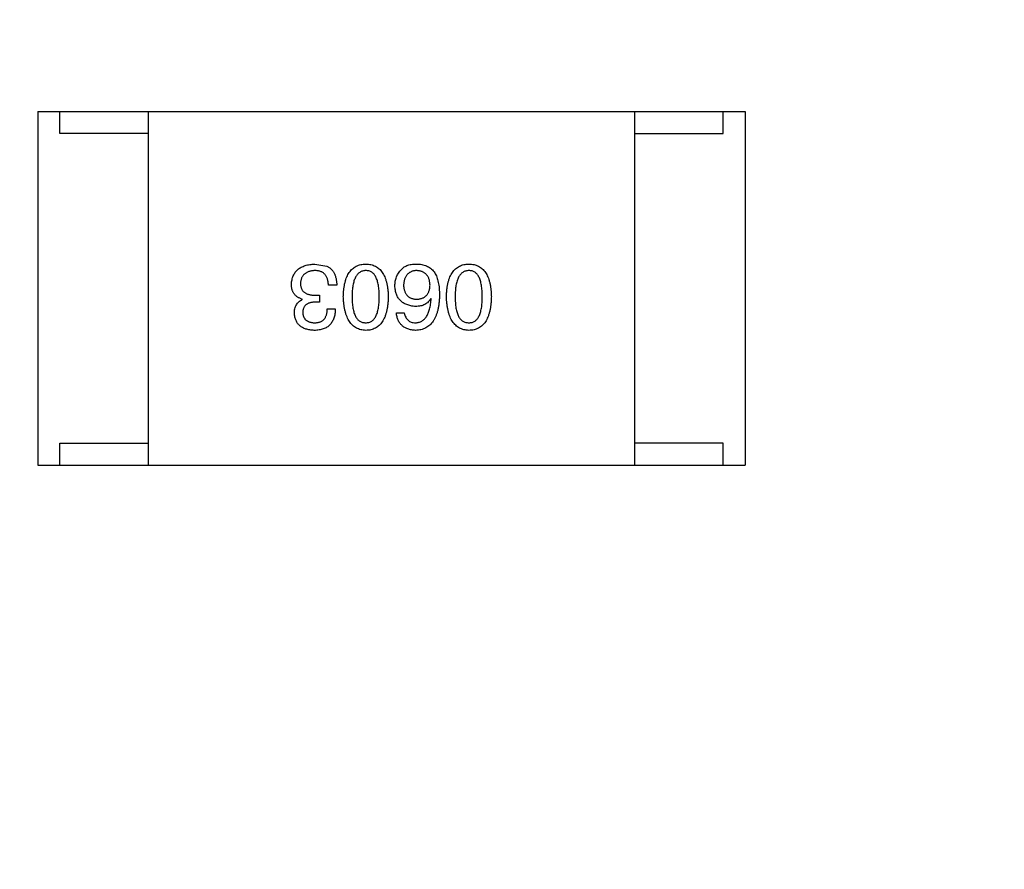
# Model space of a CAD drawing. Header units: millimetres. Extents: x -16 to 538, y -56 to 87.
# Tile 91 of 162: x 456.56 to 458.78, y 23.84 to 25.76. Entities that reach past the tile are written whole.
import ezdxf

# ---------------------------------------------------------------- set-up
doc = ezdxf.new("R2010")
doc.units = ezdxf.units.MM
doc.header["$LTSCALE"] = 1.21
doc.header["$MEASUREMENT"] = 0
doc.header["$PDMODE"] = 3
doc.header["$PDSIZE"] = 0.3125
doc.layers.get('0').update_dxf_attribs({"linetype": 'CONTINUOUS'})
doc.layers.get('DEFPOINTS').update_dxf_attribs({"linetype": 'CONTINUOUS'})
doc.layers.add('Dim', color=3, linetype='CONTINUOUS', lineweight=25)
doc.styles.get("Standard").update_dxf_attribs({"font": 'txt', "width": 0.8})
doc.dimstyles.get("Standard").update_dxf_attribs({"dimtxt": 0.15625, "dimasz": 0.1875, "dimexe": 0.125, "dimexo": 0.0625, "dimgap": 0.09, "dimtad": 0, "dimtih": 1, "dimtoh": 1, "dimzin": 4, "dimdsep": 46, "dimtxsty": 'STANDARD', "dimblk": '_FILLED', "dimblk1": '_FILLED', "dimblk2": '_FILLED', "dimcen": 0.09, "dimazin": 1, "dimtp": 0.01, "dimtm": 0.01, "dimtfac": 1, "dimtofl": 0, "dimtmove": 0, "dimatfit": 3, "dimldrblk": '_FILLED', "dimfxl": 1, "dimtolj": 1, "dimtzin": 4, "dimarcsym": 0})

# ---------------------------------------------------------------- blocks, each defined once
blk = doc.blocks.new('_FILLED')
at = {"color": 0, "linetype": 'ByBlock'}
blk.add_solid([(0, 0), (-1, 0.16667), (-1, -0.16667)], dxfattribs=at)
blk = doc.blocks.new('*D19')
at = {"color": 0, "linetype": 'ByBlock', "lineweight": -2}
for p, q in [((450.6432, 37.0225), (532.5397, 37.0225)), ((532.4147, 37.0225), (532.4147, 16.4209)), ((532.4147, -12.0275), (532.4147, 8.5742)), ((450.6432, -12.0275), (532.5397, -12.0275))]:
    blk.add_line(p, q, dxfattribs=at)
at = {"layer": 'DEFPOINTS', "color": 0, "linetype": 'ByBlock'}
for p in [(450.5807, 37.0225), (450.5807, -12.0275)]:
    blk.add_point(p, dxfattribs=at)
at = {"color": 0, "linetype": 'ByBlock', "lineweight": -2, "xscale": 2.54, "yscale": 2.54, "zscale": 2.54}
for p, rotation in [((532.4147, 37.0225), 90), ((532.4147, -12.0275), 270)]:
    blk.add_blockref('_FILLED', p, dxfattribs=dict(at, rotation=rotation))
at = {"color": 0, "linetype": 'ByBlock', "lineweight": -2, "insert": (532.4147, 12.4975), "char_height": 2.5, "attachment_point": 5, "rotation": 90}
blk.add_mtext('\\A1;49.05', dxfattribs=at)

msp = doc.modelspace()

# ---------------------------------------------------------------- linework, layer by layer
at = {"color": 7, "linetype": 'Continuous'}
for p, q in [((456.5989, 25.5569), (458.1989, 25.5569)), ((456.5989, 25.5569), (456.5989, 24.7569)), ((456.6489, 25.5069), (456.6489, 25.5569)), ((456.8489, 24.7569), (456.8489, 25.5569)), ((457.9489, 24.7569), (457.9489, 25.5569)), ((458.1489, 25.5069), (458.1489, 25.5569)), ((458.1989, 25.5569), (458.1989, 24.7569)), ((456.8489, 25.5069), (456.6489, 25.5069)), ((457.9489, 25.5069), (458.1489, 25.5069)), ((457.2257, 25.2117), (457.2528, 25.2068)), ((457.2749, 25.1642), (457.2561, 25.1642)), ((457.197, 25.1314), (457.197, 25.1322)), ((457.2356, 25.1257), (457.2257, 25.1257)), ((457.2265, 25.1412), (457.2356, 25.1412)), ((457.2356, 25.1412), (457.2356, 25.1257)), ((457.4884, 25.133), (457.4876, 25.1339)), ((457.2536, 25.1101), (457.2716, 25.1101)), ((457.4097, 25.1011), (457.4277, 25.1011)), ((456.6489, 24.8069), (456.8489, 24.8069)), ((456.6489, 24.7569), (456.6489, 24.8069)), ((458.1489, 24.8069), (457.9489, 24.8069)), ((458.1489, 24.7569), (458.1489, 24.8069)), ((456.5989, 24.7569), (458.1989, 24.7569))]:
    msp.add_line(p, q, dxfattribs=at)
for points, knots in [([(457.1724, 25.1658), (457.1726, 25.1676), (457.1728, 25.1711), (457.1737, 25.1762), (457.175, 25.1809), (457.1766, 25.1853), (457.1786, 25.1893), (457.181, 25.1931), (457.1838, 25.1965), (457.187, 25.1995), (457.1905, 25.2022), (457.1944, 25.2046), (457.1987, 25.2066), (457.2034, 25.2083), (457.2085, 25.2097), (457.2139, 25.2108), (457.2197, 25.2114), (457.2237, 25.2116), (457.2257, 25.2117)], [0, 0, 0, 0, 0.068236, 0.132937, 0.194125, 0.253174, 0.310181, 0.365986, 0.421096, 0.476216, 0.532352, 0.590232, 0.649824, 0.71274, 0.778406, 0.848058, 0.921922, 1, 1, 1, 1]), ([(457.2898, 25.138), (457.2899, 25.1409), (457.2901, 25.1466), (457.2909, 25.1549), (457.292, 25.1626), (457.2935, 25.1698), (457.2954, 25.1764), (457.2976, 25.1824), (457.3002, 25.1879), (457.3032, 25.1929), (457.3066, 25.1972), (457.3104, 25.201), (457.3145, 25.2043), (457.319, 25.2069), (457.3239, 25.209), (457.3292, 25.2105), (457.3348, 25.2115), (457.3387, 25.2116), (457.3407, 25.2117)], [0, 0, 0, 0, 0.08769, 0.170218, 0.24749, 0.319818, 0.387758, 0.451391, 0.511445, 0.568185, 0.622681, 0.67526, 0.726746, 0.778428, 0.830764, 0.884397, 0.940866, 1, 1, 1, 1]), ([(457.3407, 25.2117), (457.3427, 25.2116), (457.3465, 25.2115), (457.3522, 25.2105), (457.3574, 25.209), (457.3623, 25.2069), (457.3668, 25.2043), (457.371, 25.201), (457.3747, 25.1972), (457.3781, 25.1929), (457.3811, 25.1879), (457.3837, 25.1824), (457.3859, 25.1764), (457.3878, 25.1698), (457.3893, 25.1626), (457.3904, 25.1549), (457.3912, 25.1466), (457.3914, 25.1409), (457.3915, 25.138)], [0, 0, 0, 0, 0.059135, 0.115606, 0.169241, 0.221578, 0.273261, 0.324749, 0.377329, 0.431642, 0.488541, 0.548597, 0.612232, 0.680174, 0.752504, 0.829777, 0.912307, 1, 1, 1, 1]), ([(457.4212, 25.1994), (457.4221, 25.2005), (457.424, 25.2026), (457.4275, 25.2052), (457.4314, 25.2074), (457.4358, 25.2092), (457.4407, 25.2105), (457.4461, 25.2114), (457.4519, 25.2118), (457.456, 25.2118), (457.4581, 25.2117)], [0, 0, 0, 0, 0.105033, 0.21147, 0.321511, 0.438526, 0.563605, 0.698055, 0.843218, 1, 1, 1, 1]), ([(457.4581, 25.2117), (457.4601, 25.2116), (457.4641, 25.2114), (457.4699, 25.2103), (457.4754, 25.2087), (457.4804, 25.2065), (457.4851, 25.2037), (457.4894, 25.2004), (457.4933, 25.1965), (457.4955, 25.1936), (457.4966, 25.1921)], [0, 0, 0, 0, 0.137449, 0.267856, 0.393219, 0.514735, 0.63397, 0.753734, 0.874967, 1, 1, 1, 1]), ([(457.523, 25.138), (457.5231, 25.1409), (457.5233, 25.1466), (457.5241, 25.1549), (457.5252, 25.1626), (457.5267, 25.1698), (457.5285, 25.1764), (457.5308, 25.1824), (457.5334, 25.1879), (457.5364, 25.1929), (457.5398, 25.1972), (457.5435, 25.201), (457.5477, 25.2043), (457.5522, 25.2069), (457.5571, 25.209), (457.5623, 25.2105), (457.5679, 25.2115), (457.5718, 25.2116), (457.5738, 25.2117)], [0, 0, 0, 0, 0.08769, 0.170218, 0.24749, 0.319818, 0.387758, 0.451391, 0.511445, 0.568185, 0.622681, 0.67526, 0.726746, 0.778428, 0.830764, 0.884397, 0.940866, 1, 1, 1, 1]), ([(457.5738, 25.2117), (457.5758, 25.2116), (457.5797, 25.2115), (457.5853, 25.2105), (457.5906, 25.209), (457.5955, 25.2069), (457.6, 25.2043), (457.6041, 25.201), (457.6079, 25.1972), (457.6112, 25.1929), (457.6143, 25.1879), (457.6168, 25.1824), (457.6191, 25.1764), (457.621, 25.1698), (457.6225, 25.1626), (457.6236, 25.1549), (457.6243, 25.1466), (457.6245, 25.1409), (457.6246, 25.138)], [0, 0, 0, 0, 0.059135, 0.115606, 0.169241, 0.221578, 0.273261, 0.324749, 0.377329, 0.431642, 0.488541, 0.548597, 0.612232, 0.680174, 0.752504, 0.829777, 0.912307, 1, 1, 1, 1]), ([(457.2249, 25.197), (457.2237, 25.1969), (457.2213, 25.1967), (457.2178, 25.1962), (457.2146, 25.1955), (457.2116, 25.1946), (457.2088, 25.1935), (457.2062, 25.1922), (457.2039, 25.1907), (457.2017, 25.189), (457.1998, 25.1871), (457.1981, 25.185), (457.1967, 25.1827), (457.1955, 25.1802), (457.1945, 25.1775), (457.1937, 25.1746), (457.1932, 25.1715), (457.193, 25.1694), (457.1929, 25.1683)], [0, 0, 0, 0, 0.076694, 0.149502, 0.218019, 0.283183, 0.345589, 0.405199, 0.462852, 0.519478, 0.575313, 0.630559, 0.687006, 0.744638, 0.804006, 0.866059, 0.931486, 1, 1, 1, 1]), ([(457.2561, 25.1642), (457.256, 25.1655), (457.2559, 25.1681), (457.2554, 25.1718), (457.2548, 25.1753), (457.2539, 25.1785), (457.2527, 25.1815), (457.2514, 25.1842), (457.2497, 25.1866), (457.2479, 25.1888), (457.2458, 25.1907), (457.2435, 25.1924), (457.241, 25.1938), (457.2382, 25.195), (457.2352, 25.1959), (457.232, 25.1965), (457.2285, 25.1969), (457.2261, 25.197), (457.2249, 25.197)], [0, 0, 0, 0, 0.07723, 0.149593, 0.217944, 0.282232, 0.34411, 0.402297, 0.458791, 0.513966, 0.568538, 0.623291, 0.679957, 0.737243, 0.798142, 0.86118, 0.928728, 1, 1, 1, 1]), ([(457.2528, 25.2068), (457.2536, 25.2064), (457.2554, 25.2056), (457.2578, 25.204), (457.2601, 25.2024), (457.2622, 25.2005), (457.2641, 25.1984), (457.2659, 25.1962), (457.2675, 25.1938), (457.269, 25.1912), (457.2703, 25.1885), (457.2715, 25.1855), (457.2724, 25.1824), (457.2733, 25.1791), (457.2739, 25.1756), (457.2744, 25.172), (457.2748, 25.1681), (457.2749, 25.1655), (457.2749, 25.1642)], [0, 0, 0, 0, 0.056906, 0.113264, 0.168825, 0.223843, 0.279195, 0.335267, 0.392098, 0.450414, 0.51054, 0.572219, 0.636652, 0.703156, 0.773102, 0.845505, 0.921063, 1, 1, 1, 1]), ([(457.3407, 25.197), (457.3394, 25.1969), (457.3369, 25.1967), (457.3334, 25.196), (457.3301, 25.1947), (457.327, 25.193), (457.3241, 25.1909), (457.3216, 25.1883), (457.3193, 25.1852), (457.3172, 25.1818), (457.3154, 25.1778), (457.3138, 25.1734), (457.3125, 25.1686), (457.3114, 25.1633), (457.3105, 25.1576), (457.3099, 25.1515), (457.3096, 25.1449), (457.3095, 25.1403), (457.3095, 25.138)], [0, 0, 0, 0, 0.050879, 0.099377, 0.146973, 0.193618, 0.240619, 0.289461, 0.34047, 0.395283, 0.453059, 0.515633, 0.582666, 0.655287, 0.732971, 0.815933, 0.905166, 1, 1, 1, 1]), ([(457.371, 25.138), (457.371, 25.1403), (457.3709, 25.145), (457.3706, 25.1516), (457.37, 25.1579), (457.3692, 25.1636), (457.3681, 25.1689), (457.3669, 25.1738), (457.3653, 25.1782), (457.3635, 25.1822), (457.3615, 25.1857), (457.3593, 25.1887), (457.3568, 25.1912), (457.354, 25.1933), (457.351, 25.195), (457.3478, 25.1961), (457.3443, 25.1968), (457.3419, 25.1969), (457.3407, 25.197)], [0, 0, 0, 0, 0.096457, 0.187288, 0.27178, 0.350132, 0.423455, 0.491343, 0.554037, 0.612253, 0.666313, 0.717038, 0.764921, 0.811214, 0.856775, 0.902988, 0.950234, 1, 1, 1, 1]), ([(457.4064, 25.1625), (457.4065, 25.1643), (457.4066, 25.1677), (457.4072, 25.1728), (457.4084, 25.1777), (457.41, 25.1825), (457.4121, 25.187), (457.4147, 25.1914), (457.4177, 25.1956), (457.42, 25.1981), (457.4212, 25.1994)], [0, 0, 0, 0, 0.12904, 0.253809, 0.377066, 0.499122, 0.621469, 0.744665, 0.870607, 1, 1, 1, 1]), ([(457.4548, 25.197), (457.4537, 25.1969), (457.4515, 25.1967), (457.4484, 25.1961), (457.4455, 25.1954), (457.4429, 25.1943), (457.4403, 25.193), (457.438, 25.1915), (457.4359, 25.1898), (457.434, 25.1878), (457.4323, 25.1855), (457.4308, 25.1831), (457.4295, 25.1804), (457.4284, 25.1774), (457.4276, 25.1742), (457.4269, 25.1708), (457.4263, 25.1672), (457.4262, 25.1647), (457.4261, 25.1634)], [0, 0, 0, 0, 0.066682, 0.130303, 0.190802, 0.248749, 0.30534, 0.361219, 0.415721, 0.471765, 0.528279, 0.586428, 0.64659, 0.710143, 0.776461, 0.846692, 0.921137, 1, 1, 1, 1]), ([(457.4859, 25.1642), (457.4858, 25.1655), (457.4857, 25.168), (457.4851, 25.1716), (457.4844, 25.175), (457.4834, 25.1782), (457.4823, 25.1811), (457.4808, 25.1838), (457.4792, 25.1862), (457.4773, 25.1884), (457.4753, 25.1904), (457.473, 25.192), (457.4705, 25.1935), (457.4678, 25.1947), (457.4648, 25.1956), (457.4617, 25.1963), (457.4583, 25.1968), (457.456, 25.1969), (457.4548, 25.197)], [0, 0, 0, 0, 0.076467, 0.148148, 0.216496, 0.280559, 0.342274, 0.401168, 0.458322, 0.514073, 0.569257, 0.62465, 0.68124, 0.739113, 0.799947, 0.862804, 0.929597, 1, 1, 1, 1]), ([(457.4966, 25.1921), (457.4974, 25.1905), (457.4992, 25.1873), (457.5014, 25.1821), (457.5032, 25.1764), (457.5046, 25.1702), (457.5059, 25.1636), (457.5066, 25.1566), (457.5072, 25.1491), (457.5072, 25.1439), (457.5072, 25.1412)], [0, 0, 0, 0, 0.101889, 0.209155, 0.322694, 0.442863, 0.569758, 0.70479, 0.848502, 1, 1, 1, 1]), ([(457.5738, 25.197), (457.5726, 25.1969), (457.5701, 25.1967), (457.5665, 25.196), (457.5632, 25.1947), (457.5601, 25.193), (457.5573, 25.1909), (457.5548, 25.1883), (457.5524, 25.1852), (457.5503, 25.1818), (457.5485, 25.1778), (457.547, 25.1734), (457.5456, 25.1686), (457.5445, 25.1633), (457.5437, 25.1576), (457.5431, 25.1515), (457.5427, 25.1449), (457.5427, 25.1403), (457.5427, 25.138)], [0, 0, 0, 0, 0.050879, 0.099377, 0.146973, 0.193618, 0.240619, 0.289461, 0.34047, 0.395283, 0.453059, 0.515633, 0.582666, 0.655287, 0.732971, 0.815933, 0.905166, 1, 1, 1, 1]), ([(457.6041, 25.138), (457.6041, 25.1403), (457.6041, 25.145), (457.6037, 25.1516), (457.6031, 25.1579), (457.6023, 25.1636), (457.6012, 25.1689), (457.6, 25.1738), (457.5984, 25.1782), (457.5967, 25.1822), (457.5947, 25.1857), (457.5924, 25.1887), (457.5899, 25.1912), (457.5871, 25.1933), (457.5842, 25.195), (457.5809, 25.1961), (457.5774, 25.1968), (457.575, 25.1969), (457.5738, 25.197)], [0, 0, 0, 0, 0.096457, 0.187288, 0.27178, 0.350132, 0.423455, 0.491343, 0.554037, 0.612253, 0.666313, 0.717038, 0.764921, 0.811214, 0.856775, 0.902988, 0.950234, 1, 1, 1, 1]), ([(457.197, 25.1322), (457.196, 25.1325), (457.1941, 25.1332), (457.1913, 25.1343), (457.1887, 25.1356), (457.1863, 25.137), (457.1841, 25.1386), (457.182, 25.1404), (457.1802, 25.1422), (457.1785, 25.1443), (457.1771, 25.1465), (457.1759, 25.1488), (457.1748, 25.1513), (457.174, 25.1539), (457.1732, 25.1567), (457.1728, 25.1596), (457.1725, 25.1627), (457.1725, 25.1647), (457.1724, 25.1658)], [0, 0, 0, 0, 0.069445, 0.136039, 0.200011, 0.261745, 0.322328, 0.381403, 0.438864, 0.496655, 0.554398, 0.612391, 0.672266, 0.733005, 0.79604, 0.861293, 0.928785, 1, 1, 1, 1]), ([(457.1929, 25.1683), (457.193, 25.1672), (457.193, 25.1651), (457.1934, 25.162), (457.1941, 25.1591), (457.195, 25.1564), (457.1962, 25.154), (457.1976, 25.1518), (457.1993, 25.1497), (457.2013, 25.1479), (457.2036, 25.1464), (457.2061, 25.145), (457.2089, 25.1438), (457.2119, 25.1429), (457.2152, 25.1421), (457.2188, 25.1416), (457.2226, 25.1413), (457.2252, 25.1412), (457.2265, 25.1412)], [0, 0, 0, 0, 0.066518, 0.129194, 0.188613, 0.245254, 0.300032, 0.353805, 0.407079, 0.461108, 0.516272, 0.574141, 0.634837, 0.699275, 0.767504, 0.840272, 0.917505, 1, 1, 1, 1]), ([(457.4556, 25.1322), (457.4568, 25.1323), (457.459, 25.1324), (457.4623, 25.1328), (457.4654, 25.1335), (457.4682, 25.1345), (457.4709, 25.1356), (457.4733, 25.1371), (457.4756, 25.1387), (457.4776, 25.1406), (457.4794, 25.1427), (457.4809, 25.1451), (457.4823, 25.1477), (457.4835, 25.1505), (457.4844, 25.1536), (457.4852, 25.1569), (457.4857, 25.1605), (457.4858, 25.1629), (457.4859, 25.1642)], [0, 0, 0, 0, 0.070453, 0.136523, 0.199866, 0.260392, 0.318446, 0.374657, 0.430182, 0.485556, 0.541071, 0.598396, 0.657208, 0.718642, 0.783247, 0.851631, 0.923928, 1, 1, 1, 1]), ([(457.4531, 25.1158), (457.4513, 25.116), (457.4478, 25.1163), (457.4426, 25.1172), (457.4378, 25.1184), (457.4334, 25.1199), (457.4292, 25.1217), (457.4254, 25.1238), (457.422, 25.1263), (457.4189, 25.1291), (457.4161, 25.1322), (457.4137, 25.1356), (457.4116, 25.1393), (457.4098, 25.1434), (457.4085, 25.1477), (457.4074, 25.1524), (457.4067, 25.1574), (457.4065, 25.1608), (457.4064, 25.1625)], [0, 0, 0, 0, 0.074228, 0.144548, 0.211288, 0.274576, 0.335162, 0.393915, 0.450599, 0.506657, 0.562409, 0.618617, 0.676096, 0.735061, 0.79654, 0.860906, 0.928473, 1, 1, 1, 1]), ([(457.4261, 25.1634), (457.4262, 25.1621), (457.4263, 25.1597), (457.4269, 25.1563), (457.4276, 25.1531), (457.4285, 25.1501), (457.4296, 25.1473), (457.4309, 25.1448), (457.4325, 25.1425), (457.4342, 25.1404), (457.4362, 25.1386), (457.4384, 25.1369), (457.4408, 25.1356), (457.4433, 25.1344), (457.4461, 25.1335), (457.4491, 25.1328), (457.4523, 25.1324), (457.4545, 25.1323), (457.4556, 25.1322)], [0, 0, 0, 0, 0.076288, 0.14871, 0.216387, 0.281386, 0.342528, 0.402111, 0.4591, 0.514852, 0.569974, 0.625644, 0.682226, 0.740156, 0.800362, 0.863471, 0.930116, 1, 1, 1, 1]), ([(457.179, 25.1002), (457.1791, 25.1021), (457.1791, 25.1056), (457.18, 25.1107), (457.1814, 25.1154), (457.1834, 25.1195), (457.186, 25.1232), (457.1891, 25.1265), (457.1928, 25.1293), (457.1956, 25.1307), (457.197, 25.1314)], [0, 0, 0, 0, 0.143686, 0.277942, 0.40333, 0.521785, 0.638573, 0.755208, 0.874773, 1, 1, 1, 1]), ([(457.2257, 25.1257), (457.2246, 25.1256), (457.2225, 25.1255), (457.2194, 25.1252), (457.2165, 25.1246), (457.2139, 25.1239), (457.2114, 25.123), (457.2091, 25.122), (457.2071, 25.1208), (457.2052, 25.1194), (457.2036, 25.1178), (457.2021, 25.116), (457.2009, 25.1141), (457.1998, 25.112), (457.199, 25.1097), (457.1984, 25.1073), (457.198, 25.1046), (457.1979, 25.1028), (457.1979, 25.1019)], [0, 0, 0, 0, 0.079415, 0.154091, 0.22508, 0.29186, 0.355026, 0.415127, 0.472418, 0.528511, 0.583551, 0.638361, 0.693547, 0.750023, 0.807857, 0.868401, 0.932259, 1, 1, 1, 1]), ([(457.3407, 25.0617), (457.3387, 25.0618), (457.3349, 25.0621), (457.3293, 25.0631), (457.3241, 25.0648), (457.3193, 25.067), (457.3148, 25.0698), (457.3107, 25.0731), (457.307, 25.0771), (457.3036, 25.0816), (457.3006, 25.0867), (457.298, 25.0924), (457.2957, 25.0986), (457.2938, 25.1054), (457.2923, 25.1127), (457.2911, 25.1206), (457.2902, 25.1291), (457.29, 25.1349), (457.2898, 25.138)], [0, 0, 0, 0, 0.057415, 0.112361, 0.16496, 0.216437, 0.267441, 0.318839, 0.371478, 0.426325, 0.483626, 0.544235, 0.608673, 0.677374, 0.750405, 0.828394, 0.911525, 1, 1, 1, 1]), ([(457.3095, 25.138), (457.3095, 25.1356), (457.3096, 25.131), (457.3099, 25.1243), (457.3105, 25.118), (457.3114, 25.1123), (457.3125, 25.1069), (457.3138, 25.1021), (457.3154, 25.0977), (457.3172, 25.0937), (457.3193, 25.0903), (457.3216, 25.0872), (457.3242, 25.0847), (457.327, 25.0825), (457.3301, 25.0809), (457.3334, 25.0798), (457.337, 25.0791), (457.3394, 25.079), (457.3407, 25.0789)], [0, 0, 0, 0, 0.095719, 0.185854, 0.269738, 0.347952, 0.420315, 0.487894, 0.550245, 0.608186, 0.662454, 0.713283, 0.761375, 0.808209, 0.854301, 0.901312, 0.949396, 1, 1, 1, 1]), ([(457.3407, 25.0789), (457.3419, 25.079), (457.3443, 25.0791), (457.3478, 25.0798), (457.351, 25.0809), (457.354, 25.0826), (457.3567, 25.0847), (457.3593, 25.0872), (457.3615, 25.0903), (457.3635, 25.0938), (457.3653, 25.0977), (457.3669, 25.1021), (457.3681, 25.107), (457.3692, 25.1122), (457.37, 25.118), (457.3706, 25.1243), (457.3709, 25.131), (457.371, 25.1356), (457.371, 25.138)], [0, 0, 0, 0, 0.049764, 0.097007, 0.143217, 0.188577, 0.235116, 0.282997, 0.333719, 0.387776, 0.445989, 0.508679, 0.576563, 0.649481, 0.728235, 0.812722, 0.903548, 1, 1, 1, 1]), ([(457.3915, 25.138), (457.3914, 25.1349), (457.3912, 25.129), (457.3904, 25.1204), (457.3893, 25.1125), (457.3878, 25.1051), (457.3859, 25.0982), (457.3837, 25.092), (457.3811, 25.0863), (457.3781, 25.0812), (457.3747, 25.0767), (457.371, 25.0728), (457.3668, 25.0694), (457.3623, 25.0667), (457.3574, 25.0646), (457.3522, 25.063), (457.3465, 25.062), (457.3427, 25.0618), (457.3407, 25.0617)], [0, 0, 0, 0, 0.088823, 0.172287, 0.250296, 0.323438, 0.392244, 0.456221, 0.516635, 0.573871, 0.628, 0.680335, 0.731489, 0.782557, 0.834044, 0.886738, 0.942089, 1, 1, 1, 1]), ([(457.5072, 25.1412), (457.5071, 25.1381), (457.507, 25.132), (457.5061, 25.1231), (457.505, 25.1149), (457.5033, 25.1072), (457.5014, 25.1001), (457.499, 25.0936), (457.4962, 25.0877), (457.493, 25.0825), (457.4895, 25.0777), (457.4854, 25.0736), (457.4811, 25.0701), (457.4762, 25.0672), (457.471, 25.0649), (457.4654, 25.0632), (457.4594, 25.0621), (457.4553, 25.0619), (457.4531, 25.0617)], [0, 0, 0, 0, 0.087517, 0.169686, 0.246944, 0.319347, 0.387088, 0.450961, 0.511075, 0.567974, 0.622351, 0.675039, 0.726853, 0.778688, 0.83093, 0.884738, 0.941043, 1, 1, 1, 1]), ([(457.4876, 25.1339), (457.4867, 25.1324), (457.485, 25.1296), (457.4818, 25.1259), (457.4782, 25.1228), (457.4741, 25.1202), (457.4695, 25.1182), (457.4644, 25.1168), (457.4589, 25.116), (457.4551, 25.1159), (457.4531, 25.1158)], [0, 0, 0, 0, 0.122276, 0.239997, 0.35611, 0.473903, 0.59404, 0.720428, 0.855383, 1, 1, 1, 1]), ([(457.4531, 25.0789), (457.4544, 25.079), (457.457, 25.0792), (457.4607, 25.0801), (457.4641, 25.0812), (457.4674, 25.0829), (457.4704, 25.0849), (457.4732, 25.0873), (457.4757, 25.0901), (457.4781, 25.0933), (457.4801, 25.0969), (457.482, 25.1009), (457.4836, 25.1053), (457.485, 25.1101), (457.4862, 25.1153), (457.4872, 25.1208), (457.4879, 25.1268), (457.4882, 25.1309), (457.4884, 25.133)], [0, 0, 0, 0, 0.054741, 0.107075, 0.158339, 0.208382, 0.258772, 0.310045, 0.362765, 0.417822, 0.475982, 0.537466, 0.602901, 0.673037, 0.747247, 0.826291, 0.910782, 1, 1, 1, 1]), ([(457.5738, 25.0617), (457.5719, 25.0618), (457.568, 25.0621), (457.5625, 25.0631), (457.5573, 25.0648), (457.5525, 25.067), (457.548, 25.0698), (457.5439, 25.0731), (457.5402, 25.0771), (457.5368, 25.0816), (457.5338, 25.0867), (457.5311, 25.0924), (457.5289, 25.0986), (457.527, 25.1054), (457.5254, 25.1127), (457.5242, 25.1206), (457.5234, 25.1291), (457.5231, 25.1349), (457.523, 25.138)], [0, 0, 0, 0, 0.057415, 0.112361, 0.16496, 0.216437, 0.267441, 0.318839, 0.371478, 0.426325, 0.483626, 0.544235, 0.608673, 0.677374, 0.750405, 0.828394, 0.911525, 1, 1, 1, 1]), ([(457.5427, 25.138), (457.5427, 25.1356), (457.5427, 25.131), (457.5431, 25.1243), (457.5437, 25.118), (457.5445, 25.1123), (457.5456, 25.1069), (457.5469, 25.1021), (457.5485, 25.0977), (457.5503, 25.0937), (457.5524, 25.0903), (457.5547, 25.0872), (457.5573, 25.0847), (457.5601, 25.0825), (457.5632, 25.0809), (457.5665, 25.0798), (457.5701, 25.0791), (457.5726, 25.079), (457.5738, 25.0789)], [0, 0, 0, 0, 0.095719, 0.185854, 0.269738, 0.347952, 0.420315, 0.487894, 0.550245, 0.608186, 0.662454, 0.713283, 0.761375, 0.808209, 0.854301, 0.901312, 0.949396, 1, 1, 1, 1]), ([(457.5738, 25.0789), (457.575, 25.079), (457.5774, 25.0791), (457.5809, 25.0798), (457.5842, 25.0809), (457.5872, 25.0826), (457.5899, 25.0847), (457.5924, 25.0872), (457.5947, 25.0903), (457.5967, 25.0938), (457.5984, 25.0977), (457.6, 25.1021), (457.6012, 25.107), (457.6024, 25.1122), (457.6031, 25.118), (457.6037, 25.1243), (457.6041, 25.131), (457.6041, 25.1356), (457.6041, 25.138)], [0, 0, 0, 0, 0.049764, 0.097007, 0.143217, 0.188577, 0.235116, 0.282997, 0.333719, 0.387776, 0.445989, 0.508679, 0.576563, 0.649481, 0.728235, 0.812722, 0.903548, 1, 1, 1, 1]), ([(457.6246, 25.138), (457.6245, 25.1349), (457.6243, 25.129), (457.6236, 25.1204), (457.6225, 25.1125), (457.6209, 25.1051), (457.6191, 25.0982), (457.6168, 25.092), (457.6142, 25.0863), (457.6112, 25.0812), (457.6079, 25.0767), (457.6041, 25.0728), (457.6, 25.0694), (457.5955, 25.0667), (457.5906, 25.0646), (457.5853, 25.063), (457.5797, 25.062), (457.5758, 25.0618), (457.5738, 25.0617)], [0, 0, 0, 0, 0.088823, 0.172287, 0.250296, 0.323438, 0.392244, 0.456221, 0.516635, 0.573871, 0.628, 0.680335, 0.731489, 0.782557, 0.834044, 0.886738, 0.942089, 1, 1, 1, 1]), ([(457.2241, 25.0617), (457.2224, 25.0618), (457.219, 25.062), (457.2142, 25.0626), (457.2096, 25.0635), (457.2054, 25.0647), (457.2014, 25.0661), (457.1978, 25.0678), (457.1945, 25.0698), (457.1915, 25.0721), (457.1888, 25.0747), (457.1864, 25.0775), (457.1844, 25.0806), (457.1827, 25.084), (457.1813, 25.0877), (457.1802, 25.0916), (457.1794, 25.0958), (457.1791, 25.0988), (457.179, 25.1002)], [0, 0, 0, 0, 0.077845, 0.151584, 0.221397, 0.287366, 0.350104, 0.410398, 0.467998, 0.524388, 0.579979, 0.635152, 0.690917, 0.747936, 0.806661, 0.867861, 0.932479, 1, 1, 1, 1]), ([(457.1979, 25.1019), (457.1979, 25.101), (457.1981, 25.0993), (457.1986, 25.0967), (457.1993, 25.0944), (457.2001, 25.0922), (457.2012, 25.0901), (457.2024, 25.0883), (457.2038, 25.0865), (457.2054, 25.085), (457.2072, 25.0837), (457.2092, 25.0825), (457.2114, 25.0815), (457.2137, 25.0806), (457.2163, 25.08), (457.219, 25.0794), (457.2219, 25.0791), (457.2239, 25.079), (457.2249, 25.0789)], [0, 0, 0, 0, 0.067655, 0.132224, 0.194132, 0.253145, 0.309858, 0.366002, 0.421361, 0.47702, 0.532632, 0.590536, 0.65067, 0.713258, 0.779588, 0.848803, 0.921949, 1, 1, 1, 1]), ([(457.2716, 25.1101), (457.2716, 25.1082), (457.2714, 25.1044), (457.2708, 25.099), (457.2698, 25.094), (457.2685, 25.0893), (457.2667, 25.085), (457.2647, 25.081), (457.2622, 25.0774), (457.2594, 25.0742), (457.2562, 25.0713), (457.2527, 25.0688), (457.2488, 25.0667), (457.2445, 25.065), (457.2399, 25.0636), (457.235, 25.0626), (457.2296, 25.0619), (457.226, 25.0618), (457.2241, 25.0617)], [0, 0, 0, 0, 0.074804, 0.144899, 0.211458, 0.274554, 0.334363, 0.392059, 0.448123, 0.503024, 0.558154, 0.613471, 0.670844, 0.729926, 0.792003, 0.857405, 0.926768, 1, 1, 1, 1]), ([(457.2249, 25.0789), (457.226, 25.079), (457.2282, 25.079), (457.2314, 25.0794), (457.2344, 25.08), (457.2371, 25.0808), (457.2397, 25.0819), (457.242, 25.0833), (457.2442, 25.0848), (457.2461, 25.0867), (457.2478, 25.0888), (457.2492, 25.0911), (457.2505, 25.0937), (457.2516, 25.0965), (457.2524, 25.0995), (457.253, 25.1029), (457.2534, 25.1064), (457.2535, 25.1088), (457.2536, 25.1101)], [0, 0, 0, 0, 0.069877, 0.136363, 0.198671, 0.257968, 0.315462, 0.370709, 0.425568, 0.479847, 0.535753, 0.592303, 0.651386, 0.713311, 0.778642, 0.84836, 0.921866, 1, 1, 1, 1]), ([(457.4531, 25.0617), (457.4516, 25.0619), (457.4484, 25.0621), (457.4439, 25.0628), (457.4397, 25.0638), (457.4357, 25.065), (457.432, 25.0665), (457.4286, 25.0683), (457.4254, 25.0704), (457.4226, 25.0727), (457.42, 25.0753), (457.4177, 25.0782), (457.4156, 25.0814), (457.4139, 25.0848), (457.4124, 25.0885), (457.4112, 25.0924), (457.4103, 25.0967), (457.4099, 25.0996), (457.4097, 25.1011)], [0, 0, 0, 0, 0.073784, 0.144317, 0.211047, 0.274818, 0.336501, 0.395724, 0.453465, 0.510016, 0.566585, 0.622844, 0.680328, 0.739335, 0.800408, 0.863904, 0.93053, 1, 1, 1, 1]), ([(457.4277, 25.1011), (457.4281, 25.0993), (457.4289, 25.096), (457.4307, 25.0914), (457.4331, 25.0876), (457.436, 25.0844), (457.4395, 25.0819), (457.4436, 25.0802), (457.4482, 25.0791), (457.4514, 25.079), (457.4531, 25.0789)], [0, 0, 0, 0, 0.1439, 0.274233, 0.394478, 0.509388, 0.621911, 0.738504, 0.863414, 1, 1, 1, 1])]:
    msp.add_open_spline(points, degree=3, knots=knots, dxfattribs=at)

# ---------------------------------------------------------------- dimensions: what is measured, and where the dimension line sits
at = {"layer": 'Dim'}
dim = msp.add_linear_dim(base=(532.4147, -12.0275), p1=(450.5807, 37.0225), p2=(450.5807, -12.0275), angle=90, dimstyle='STANDARD', override={"dimtxt": 2.5, "dimasz": 2.54, "dimtih": 0, "dimtoh": 0, "dimzin": 0, "dimcen": 0.198, "dimadec": 0, "dimazin": 0, "dimtp": 0, "dimtm": 0, "dimtdec": 4, "dimtzin": 0}, dxfattribs=at)
dim.commit()
dim.dimension.update_dxf_attribs({"geometry": '*D19', "text_midpoint": (532.4147, 12.4975)})

doc.saveas('drawing.dxf')
